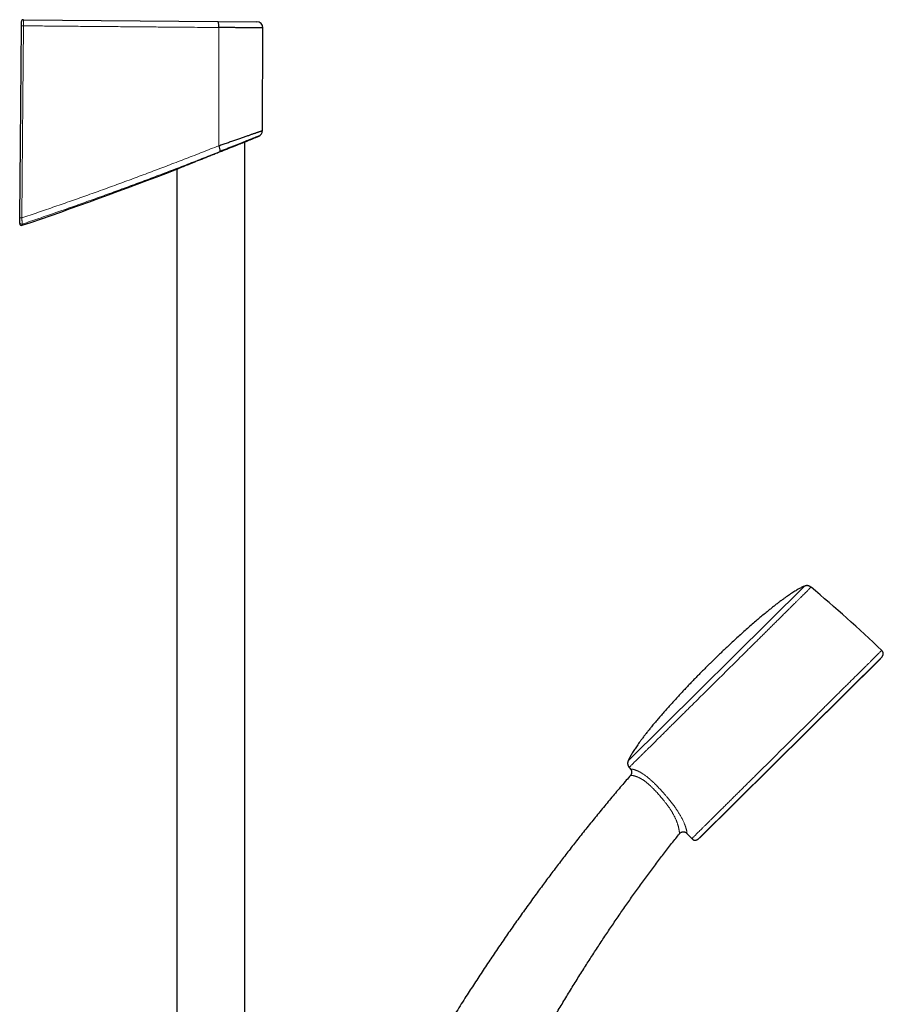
# Model space of a CAD drawing. Header units: millimetres. Extents: x 8 to 1132, y 12 to 2282.
# Tile 54 of 54: x 906 to 1132, y 2024 to 2282. Entities that reach past the tile are written whole.
import ezdxf

# ---------------------------------------------------------------- set-up
doc = ezdxf.new("R2010")
doc.units = ezdxf.units.MM

msp = doc.modelspace()

# ---------------------------------------------------------------- linework, layer by layer
at = {"color": 7, "linetype": 'Continuous', "lineweight": 30}
for p, q in [((907.14, 2281.91), (906.78, 2281.91)), ((907.14, 2281.91), (958, 2281.47)), ((958, 2281.47), (968.18, 2281.38)), ((969.67, 2252.92), (969.76, 2279.77)), ((965.07, 1957.14), (965.07, 2249.97)), ((946.84, 2242.68), (946.84, 2242.68)), ((947.27, 2242.86), (947.27, 1957.27)), ((1084.24, 2068.22), (1131.04, 2114.62))]:
    msp.add_line(p, q, dxfattribs=at)
at = {"color": 8, "linetype": 'Continuous', "lineweight": 0}
for p, q in [((958.23, 2279.86), (958.22, 2248.94)), ((1065.26, 2088.12), (1111.31, 2133.77)), ((1131.62, 2115.34), (1083.51, 2067.65)), ((1084.22, 2068.21), (1131.06, 2114.64))]:
    msp.add_line(p, q, dxfattribs=at)
at = {"color": 7, "linetype": 'Continuous', "lineweight": 30, "flags": 128}
msp.add_lwpolyline([(906.19, 2230.07), (906.36, 2249.41), (906.63, 2280.31)], dxfattribs=at)
at = {"color": 8, "linetype": 'Continuous', "lineweight": 0, "flags": 128}
msp.add_lwpolyline([(907.16, 2280.31), (906.99, 2260.97), (906.72, 2230.07)], dxfattribs=at)
at = {"color": 7, "linetype": 'Continuous', "lineweight": 30}
for centre, radius, start, end in [((907.14, 2281.41), 0.5, 89.5, 179.5), ((907.14, 2281.41), 0.5, 89.5, 178.7916), ((955.27, 2280.26), 2.99, 352.3854, 23.8195), ((968.16, 2279.78), 1.6, 359.7993, 89.5), ((585.32, 3175.05), 1000, 292.35917, 292.54168), ((968.07, 2252.93), 1.6, 292.3857, 359.7332), ((955.59, 2247.53), 2.98, 358.7067, 28.2691), ((585.32, 3175.05), 1000, 288.75474, 291.19299), ((906.68, 2228.62), 0.5, 179.8795, 288.7867), ((876.59, 1850.95), 368.45, 46.2188, 50.0762), ((1130.9, 2114.76), 0.2, 314.7512, 321.0611), ((897.71, 2303.18), 300, 321.0611, 321.2339), ((1350.12, 2320.38), 368.45, 219.4262, 219.5113), ((1350.12, 2320.38), 368.45, 222.9934, 223.2836), ((897.71, 2303.18), 300, 308.2685, 308.4413), ((1084.1, 2068.37), 0.2, 308.4413, 314.7512)]:
    msp.add_arc(centre, radius, start, end, dxfattribs=at)
at = {"color": 8, "linetype": 'Continuous', "lineweight": 0}
for centre, radius, start, end in [((907.47, 2330.36), 50.05, 269.037, 269.645), ((906.93, 2271.45), 41.39, 268.9732, 269.7079), ((906.68, 2228.93), 0.5, 179.5259, 288.7583)]:
    msp.add_arc(centre, radius, start, end, dxfattribs=at)
at = {"color": 7, "linetype": 'Continuous', "lineweight": 30}
for points, knots in [([(906.63, 2280.31), (906.63, 2280.37), (906.63, 2280.5), (906.63, 2280.68), (906.63, 2280.85), (906.63, 2281), (906.63, 2281.14), (906.64, 2281.25), (906.64, 2281.33), (906.64, 2281.39), (906.64, 2281.41), (906.64, 2281.41), (906.64, 2281.41)], [0, 0, 0, 0, 0.106914, 0.213829, 0.320738, 0.427649, 0.534651, 0.641654, 0.748855, 0.856057, 0.928029, 1, 1, 1, 1]), ([(969.76, 2279.77), (969.76, 2279.77), (969.76, 2279.77), (969.72, 2279.77), (969.66, 2279.77), (969.57, 2279.77), (969.47, 2279.77), (969.34, 2279.78), (969.19, 2279.78), (969.01, 2279.78), (968.81, 2279.78), (968.58, 2279.78), (968.34, 2279.78), (968.07, 2279.78), (967.78, 2279.79), (967.48, 2279.79), (967.15, 2279.79), (966.81, 2279.79), (966.44, 2279.8), (966.05, 2279.8), (965.64, 2279.8), (965.22, 2279.81), (964.78, 2279.81), (964.34, 2279.81), (963.88, 2279.82), (963.4, 2279.82), (962.91, 2279.82), (962.4, 2279.83), (961.88, 2279.83), (961.36, 2279.84), (960.84, 2279.84), (960.34, 2279.84), (959.82, 2279.85), (959.3, 2279.85), (958.77, 2279.86), (958.41, 2279.86), (958.23, 2279.86)], [0, 0, 0, 0, 0.028273, 0.058314, 0.088577, 0.11884, 0.148038, 0.177237, 0.206639, 0.23604, 0.266082, 0.296123, 0.326385, 0.356648, 0.385847, 0.415046, 0.444448, 0.47385, 0.503891, 0.533933, 0.564195, 0.594458, 0.623658, 0.652857, 0.68226, 0.711663, 0.741705, 0.771747, 0.80201, 0.832274, 0.860026, 0.887789, 0.915541, 0.943691, 0.971851, 1, 1, 1, 1]), ([(958.22, 2248.94), (958.41, 2249.01), (958.79, 2249.15), (959.36, 2249.35), (959.93, 2249.54), (960.49, 2249.74), (961.05, 2249.94), (961.61, 2250.13), (962.16, 2250.33), (962.7, 2250.51), (963.22, 2250.69), (963.72, 2250.87), (964.21, 2251.04), (964.68, 2251.2), (965.15, 2251.36), (965.61, 2251.52), (966.04, 2251.67), (966.45, 2251.81), (966.82, 2251.94), (967.17, 2252.06), (967.5, 2252.17), (967.81, 2252.28), (968.1, 2252.38), (968.37, 2252.48), (968.62, 2252.56), (968.83, 2252.63), (969.02, 2252.7), (969.18, 2252.75), (969.32, 2252.8), (969.43, 2252.84), (969.53, 2252.87), (969.6, 2252.9), (969.64, 2252.91), (969.67, 2252.92), (969.67, 2252.92), (969.66, 2252.92)], [0, 0, 0, 0, 0.031335, 0.06267, 0.094218, 0.125767, 0.157999, 0.190231, 0.222704, 0.255178, 0.286659, 0.318141, 0.349859, 0.381577, 0.414064, 0.446551, 0.479315, 0.512079, 0.542121, 0.572164, 0.602438, 0.632712, 0.66374, 0.694766, 0.726063, 0.757359, 0.785396, 0.813433, 0.841677, 0.86992, 0.898823, 0.927726, 0.95686, 0.985994, 1, 1, 1, 1]), ([(968.68, 2251.45), (968.68, 2251.45), (968.68, 2251.45), (968.65, 2251.44), (968.59, 2251.41), (968.49, 2251.37), (968.35, 2251.32), (968.17, 2251.25), (967.97, 2251.17), (967.76, 2251.09), (967.55, 2251.01), (967.32, 2250.92), (967.07, 2250.82), (966.79, 2250.71), (966.5, 2250.6), (966.18, 2250.47), (965.85, 2250.34), (965.49, 2250.2), (965.12, 2250.06), (964.73, 2249.9), (964.33, 2249.74), (963.9, 2249.58), (963.46, 2249.4), (963, 2249.22), (962.54, 2249.04), (962.07, 2248.86), (961.6, 2248.67), (961.12, 2248.48), (960.63, 2248.28), (960.13, 2248.09), (959.61, 2247.88), (959.1, 2247.68), (958.75, 2247.54), (958.57, 2247.47)], [0, 0, 0, 0, 0.013918, 0.051191, 0.088497, 0.125771, 0.164244, 0.202752, 0.241226, 0.271167, 0.301108, 0.331299, 0.36149, 0.392455, 0.42342, 0.454644, 0.485869, 0.517401, 0.548933, 0.580719, 0.612506, 0.645075, 0.677644, 0.710473, 0.743302, 0.774825, 0.806349, 0.838093, 0.869837, 0.902263, 0.934689, 0.967345, 1, 1, 1, 1]), ([(946.83, 2242.68), (946.83, 2242.68), (946.84, 2242.68), (946.88, 2242.7), (946.94, 2242.72), (947.03, 2242.76), (947.14, 2242.81), (947.28, 2242.86), (947.43, 2242.92), (947.58, 2242.98), (947.73, 2243.04), (947.89, 2243.11), (948.09, 2243.19), (948.33, 2243.29), (948.63, 2243.41), (948.96, 2243.55), (949.31, 2243.69), (949.69, 2243.84), (950.08, 2244), (950.48, 2244.16), (950.9, 2244.33), (951.33, 2244.51), (951.79, 2244.69), (952.26, 2244.88), (952.74, 2245.07), (953.24, 2245.28), (953.75, 2245.48), (954.28, 2245.69), (954.81, 2245.91), (955.35, 2246.12), (955.9, 2246.34), (956.46, 2246.57), (957.02, 2246.79), (957.58, 2247.01), (958.14, 2247.24), (958.71, 2247.46), (959.26, 2247.68), (959.79, 2247.89), (960.31, 2248.1), (960.82, 2248.3), (961.33, 2248.5), (961.82, 2248.69), (962.28, 2248.87), (962.71, 2249.04), (963.1, 2249.2), (963.48, 2249.35), (963.84, 2249.49), (964.17, 2249.62), (964.47, 2249.74), (964.73, 2249.84), (964.96, 2249.93), (965.16, 2250), (965.33, 2250.07), (965.48, 2250.13), (965.59, 2250.17), (965.67, 2250.2), (965.71, 2250.22), (965.74, 2250.23), (965.74, 2250.23), (965.73, 2250.23)], [0, 0, 0, 0, 0.0153276, 0.0311384, 0.0469614, 0.0627724, 0.079038, 0.0953167, 0.1115828, 0.1234451, 0.1353074, 0.1472465, 0.1591857, 0.1768204, 0.1944701, 0.2121056, 0.2302774, 0.2484645, 0.2666372, 0.2842588, 0.3018932, 0.3195154, 0.337597, 0.3556916, 0.3737737, 0.3923839, 0.4110076, 0.4296183, 0.4487204, 0.4678366, 0.4869389, 0.506436, 0.5259478, 0.5454447, 0.5655033, 0.5855781, 0.6056362, 0.6251859, 0.6447513, 0.6643003, 0.6844698, 0.7046574, 0.7248258, 0.7435083, 0.7622063, 0.7808879, 0.8001979, 0.8195266, 0.8388355, 0.8561962, 0.8735714, 0.8909315, 0.9088667, 0.9268189, 0.9447536, 0.9610271, 0.9773137, 0.993587, 1, 1, 1, 1]), ([(906.18, 2228.94), (906.18, 2228.94), (906.18, 2228.95), (906.18, 2229), (906.18, 2229.08), (906.18, 2229.19), (906.18, 2229.31), (906.18, 2229.46), (906.19, 2229.63), (906.19, 2229.79), (906.19, 2229.94), (906.19, 2230.03), (906.19, 2230.07)], [0, 0, 0, 0, 0.101873, 0.206738, 0.308605, 0.413349, 0.516818, 0.62303, 0.731477, 0.842753, 0.920898, 1, 1, 1, 1]), ([(906.18, 2228.62), (906.18, 2228.62), (906.18, 2228.62), (906.18, 2228.63), (906.18, 2228.65), (906.18, 2228.68), (906.18, 2228.73), (906.18, 2228.78), (906.18, 2228.85), (906.18, 2228.91), (906.18, 2228.94)], [0, 0, 0, 0, 0.018558, 0.158758, 0.298968, 0.439182, 0.579377, 0.719576, 0.859786, 1, 1, 1, 1]), ([(1111.31, 2133.77), (1111.21, 2133.73), (1110.99, 2133.64), (1110.65, 2133.48), (1110.27, 2133.29), (1109.87, 2133.08), (1109.46, 2132.84), (1109.01, 2132.58), (1108.52, 2132.27), (1107.98, 2131.92), (1107.42, 2131.55), (1106.85, 2131.16), (1106.26, 2130.74), (1105.62, 2130.28), (1104.92, 2129.76), (1104.16, 2129.18), (1103.39, 2128.58), (1102.61, 2127.96), (1101.72, 2127.24), (1100.75, 2126.44), (1099.68, 2125.54), (1098.54, 2124.58), (1097.36, 2123.55), (1096.12, 2122.46), (1094.89, 2121.35), (1093.67, 2120.25), (1092.47, 2119.14), (1091.41, 2118.15), (1090.5, 2117.3), (1089.73, 2116.57), (1088.98, 2115.85), (1088.24, 2115.14), (1087.53, 2114.45), (1086.83, 2113.77), (1086.38, 2113.32), (1086.15, 2113.1)], [0, 0, 0, 0, 0.009465, 0.021944, 0.034928, 0.048618, 0.062996, 0.078042, 0.096797, 0.116433, 0.136912, 0.158194, 0.180238, 0.203004, 0.231215, 0.260331, 0.290277, 0.320978, 0.352359, 0.394352, 0.437207, 0.480752, 0.530851, 0.58136, 0.632024, 0.682585, 0.732786, 0.782368, 0.815283, 0.847721, 0.879603, 0.910852, 0.941387, 0.971129, 1, 1, 1, 1]), ([(1113.04, 2133.51), (1113, 2133.54), (1112.92, 2133.61), (1112.8, 2133.69), (1112.69, 2133.75), (1112.58, 2133.8), (1112.48, 2133.84), (1112.38, 2133.87), (1112.29, 2133.89), (1112.19, 2133.91), (1112.07, 2133.92), (1111.93, 2133.92), (1111.79, 2133.91), (1111.64, 2133.88), (1111.48, 2133.84), (1111.37, 2133.8), (1111.31, 2133.77)], [0, 0, 0, 0, 0.0892408, 0.1672046, 0.2351458, 0.2940283, 0.3596274, 0.4114473, 0.454324, 0.5078387, 0.5745929, 0.6552672, 0.7257369, 0.805756, 0.8966192, 1, 1, 1, 1]), ([(1131.62, 2115.34), (1131.66, 2115.39), (1131.72, 2115.47), (1131.8, 2115.6), (1131.86, 2115.71), (1131.9, 2115.82), (1131.92, 2115.92), (1131.94, 2116.02), (1131.94, 2116.1), (1131.94, 2116.19), (1131.92, 2116.31), (1131.89, 2116.43), (1131.83, 2116.56), (1131.77, 2116.67), (1131.69, 2116.77), (1131.61, 2116.86), (1131.55, 2116.93), (1131.52, 2116.96)], [0, 0, 0, 0, 0.095344, 0.176171, 0.244732, 0.302834, 0.366349, 0.415906, 0.456349, 0.50644, 0.569185, 0.646032, 0.71466, 0.794755, 0.855755, 0.92384, 1, 1, 1, 1]), ([(1086.15, 2113.1), (1085.92, 2112.86), (1085.44, 2112.38), (1084.71, 2111.65), (1083.97, 2110.9), (1083.21, 2110.13), (1082.44, 2109.33), (1081.61, 2108.47), (1080.73, 2107.54), (1079.79, 2106.55), (1078.85, 2105.54), (1077.9, 2104.52), (1076.95, 2103.48), (1076.01, 2102.43), (1075.07, 2101.38), (1074.15, 2100.33), (1073.25, 2099.29), (1072.38, 2098.25), (1071.59, 2097.31), (1070.89, 2096.45), (1070.26, 2095.67), (1069.67, 2094.91), (1069.1, 2094.17), (1068.59, 2093.49), (1068.14, 2092.88), (1067.75, 2092.33), (1067.39, 2091.8), (1067.04, 2091.29), (1066.71, 2090.79), (1066.41, 2090.3), (1066.13, 2089.83), (1065.87, 2089.38), (1065.64, 2088.95), (1065.44, 2088.54), (1065.32, 2088.27), (1065.26, 2088.13), (1065.26, 2088.12)], [0, 0, 0, 0, 0.030582, 0.062134, 0.094564, 0.127777, 0.16168, 0.196179, 0.237477, 0.27932, 0.321555, 0.364029, 0.407459, 0.450816, 0.493941, 0.536671, 0.578847, 0.620307, 0.660892, 0.691996, 0.72239, 0.751996, 0.780742, 0.808552, 0.829698, 0.850188, 0.869985, 0.889056, 0.907368, 0.92489, 0.941591, 0.957442, 0.972416, 0.98649, 0.999417, 1, 1, 1, 1]), ([(1065.26, 2088.12), (1065.24, 2088.07), (1065.2, 2087.98), (1065.16, 2087.84), (1065.13, 2087.71), (1065.11, 2087.59), (1065.11, 2087.49), (1065.11, 2087.39), (1065.11, 2087.29), (1065.12, 2087.19), (1065.15, 2087.07), (1065.19, 2086.94), (1065.24, 2086.81), (1065.31, 2086.67), (1065.4, 2086.53), (1065.47, 2086.43), (1065.51, 2086.38)], [0, 0, 0, 0, 0.089241, 0.167205, 0.235146, 0.294028, 0.359627, 0.411447, 0.454324, 0.507839, 0.574593, 0.655267, 0.725737, 0.805756, 0.896619, 1, 1, 1, 1]), ([(1065.86, 2085.96), (1065.88, 2085.94), (1065.92, 2085.89), (1065.97, 2085.81), (1066.02, 2085.71), (1066.06, 2085.62), (1066.1, 2085.52), (1066.13, 2085.41), (1066.15, 2085.3), (1066.16, 2085.18), (1066.16, 2085.07), (1066.15, 2084.96), (1066.13, 2084.86), (1066.1, 2084.76), (1066.07, 2084.66), (1066.02, 2084.56), (1065.98, 2084.47), (1065.92, 2084.39), (1065.88, 2084.33), (1065.85, 2084.29), (1065.84, 2084.29)], [0, 0, 0, 0, 0.0476478, 0.1048885, 0.1622648, 0.2197454, 0.2773066, 0.3408158, 0.4034426, 0.4650797, 0.525796, 0.5856425, 0.6446531, 0.7028476, 0.7602337, 0.8168073, 0.8725537, 0.9274464, 0.9814468, 1, 1, 1, 1]), ([(1065.84, 2084.28), (1065.48, 2083.87), (1064.27, 2082.47), (1062.23, 2080.06), (1059.72, 2077.06), (1057.24, 2074.05), (1054.78, 2071.01), (1052.39, 2068), (1050.07, 2065.04), (1047.82, 2062.12), (1045.58, 2059.18), (1043.37, 2056.22), (1041.1, 2053.14), (1038.76, 2049.91), (1036.37, 2046.56), (1034, 2043.18), (1031.66, 2039.78), (1029.35, 2036.37), (1027.06, 2032.93), (1024.8, 2029.48), (1022.46, 2025.85), (1020.05, 2022.04), (1017.57, 2018.04), (1015.12, 2014.02), (1012.71, 2009.99), (1010.34, 2005.95), (1008.03, 2001.93), (1005.76, 1997.91), (1003.52, 1993.87), (1001.31, 1989.79), (999.11, 1985.67), (996.93, 1981.51), (994.79, 1977.33), (992.68, 1973.13), (990.61, 1968.92), (988.7, 1964.97), (987.5, 1962.41), (986.96, 1961.27)], [0, 0, 0, 0, 0.011266, 0.03791, 0.064563, 0.091227, 0.1179, 0.144582, 0.169748, 0.194921, 0.2201, 0.245287, 0.270479, 0.298602, 0.32673, 0.354864, 0.383002, 0.411144, 0.439288, 0.467434, 0.49558, 0.527676, 0.55977, 0.591859, 0.623944, 0.65602, 0.687515, 0.718999, 0.75047, 0.781927, 0.814009, 0.846072, 0.878113, 0.910131, 0.942123, 0.974088, 1, 1, 1, 1]), ([(1009.4, 1950.72), (1010.09, 1952.19), (1011.58, 1955.39), (1013.92, 1960.3), (1016.4, 1965.48), (1018.91, 1970.64), (1021.45, 1975.8), (1024.03, 1980.95), (1026.45, 1985.72), (1028.72, 1990.11), (1030.83, 1994.12), (1032.95, 1998.12), (1035.11, 2002.11), (1037.29, 2006.08), (1039.5, 2010.03), (1041.61, 2013.75), (1043.62, 2017.23), (1045.53, 2020.48), (1047.46, 2023.71), (1049.41, 2026.93), (1051.38, 2030.13), (1053.34, 2033.25), (1055.28, 2036.3), (1057.2, 2039.27), (1059.15, 2042.22), (1061.12, 2045.15), (1063.11, 2048.07), (1065.13, 2050.97), (1067.17, 2053.85), (1069.24, 2056.71), (1071.33, 2059.54), (1073.43, 2062.34), (1075.55, 2065.11), (1077.29, 2067.34), (1078.33, 2068.64), (1078.66, 2069.05)], [0, 0, 0, 0, 0.035387, 0.077058, 0.1188, 0.160603, 0.202456, 0.244351, 0.286277, 0.319236, 0.352204, 0.385177, 0.418153, 0.451127, 0.484097, 0.517058, 0.544457, 0.571847, 0.599227, 0.626595, 0.653949, 0.68129, 0.707055, 0.732806, 0.758543, 0.784265, 0.809972, 0.835665, 0.861342, 0.887005, 0.912654, 0.938289, 0.963453, 0.988605, 1, 1, 1, 1]), ([(1078.66, 2069.05), (1078.67, 2069.07), (1078.7, 2069.11), (1078.76, 2069.17), (1078.83, 2069.24), (1078.92, 2069.3), (1079, 2069.36), (1079.09, 2069.41), (1079.19, 2069.45), (1079.29, 2069.49), (1079.4, 2069.52), (1079.51, 2069.53), (1079.63, 2069.54), (1079.74, 2069.54), (1079.85, 2069.53), (1079.96, 2069.51), (1080.06, 2069.49), (1080.16, 2069.45), (1080.25, 2069.41), (1080.34, 2069.36), (1080.43, 2069.3), (1080.51, 2069.24), (1080.57, 2069.18), (1080.61, 2069.14), (1080.62, 2069.13)], [0, 0, 0, 0, 0.02298, 0.068894, 0.115123, 0.161581, 0.208211, 0.25497, 0.301829, 0.348765, 0.401066, 0.452643, 0.503372, 0.55332, 0.602538, 0.65106, 0.698908, 0.746094, 0.79262, 0.838478, 0.883652, 0.928117, 0.971834, 1, 1, 1, 1]), ([(1081.9, 2067.77), (1081.94, 2067.73), (1082.01, 2067.65), (1082.13, 2067.56), (1082.23, 2067.49), (1082.34, 2067.43), (1082.43, 2067.39), (1082.52, 2067.36), (1082.61, 2067.35), (1082.7, 2067.33), (1082.81, 2067.34), (1082.94, 2067.35), (1083.07, 2067.39), (1083.19, 2067.44), (1083.3, 2067.5), (1083.41, 2067.57), (1083.48, 2067.62), (1083.51, 2067.65)], [0, 0, 0, 0, 0.0953437, 0.1761715, 0.244732, 0.302834, 0.3663494, 0.4159057, 0.4563493, 0.50644, 0.5691847, 0.6460319, 0.7146597, 0.7947551, 0.855755, 0.9238398, 1, 1, 1, 1])]:
    msp.add_open_spline(points, degree=3, knots=knots, dxfattribs=at)
at = {"color": 8, "linetype": 'Continuous', "lineweight": 0}
for points, knots in [([(907.14, 2281.91), (907.14, 2281.91), (907.15, 2281.9), (907.15, 2281.88), (907.15, 2281.84), (907.15, 2281.79), (907.15, 2281.73), (907.16, 2281.66), (907.16, 2281.59), (907.16, 2281.5), (907.16, 2281.41), (907.16, 2281.31), (907.16, 2281.2), (907.16, 2281.08), (907.16, 2280.96), (907.16, 2280.84), (907.16, 2280.71), (907.16, 2280.58), (907.16, 2280.44), (907.16, 2280.35), (907.16, 2280.31)], [0, 0, 0, 0, 0.071419, 0.143757, 0.196581, 0.249404, 0.303758, 0.358112, 0.410855, 0.463597, 0.517866, 0.572134, 0.624848, 0.677561, 0.731801, 0.78604, 0.838766, 0.891491, 0.945745, 1, 1, 1, 1]), ([(958.23, 2279.86), (957.18, 2279.87), (955.07, 2279.89), (951.9, 2279.92), (948.73, 2279.94), (945.56, 2279.97), (941.98, 2280), (938, 2280.04), (933.6, 2280.08), (929.21, 2280.11), (924.81, 2280.15), (920.4, 2280.19), (915.99, 2280.23), (911.57, 2280.27), (908.63, 2280.29), (907.16, 2280.31)], [0, 0, 0, 0, 0.06227, 0.124542, 0.186813, 0.249093, 0.311372, 0.397408, 0.483446, 0.569485, 0.655521, 0.741639, 0.82776, 0.913881, 1, 1, 1, 1]), ([(906.72, 2230.07), (908.17, 2230.56), (911.06, 2231.54), (915.39, 2233.03), (919.71, 2234.53), (924.02, 2236.06), (928.32, 2237.6), (932.62, 2239.17), (936.9, 2240.75), (941.17, 2242.35), (945.45, 2243.97), (949.71, 2245.61), (953.97, 2247.26), (956.8, 2248.38), (958.22, 2248.94)], [0, 0, 0, 0, 0.083211, 0.166425, 0.249639, 0.33285, 0.41612, 0.499389, 0.582544, 0.665699, 0.749273, 0.832849, 0.916426, 1, 1, 1, 1]), ([(958.57, 2247.47), (957.16, 2246.9), (954.33, 2245.78), (950.07, 2244.12), (945.8, 2242.47), (941.52, 2240.85), (937.23, 2239.24), (932.92, 2237.64), (928.61, 2236.07), (924.29, 2234.52), (919.94, 2232.97), (915.59, 2231.45), (911.22, 2229.94), (908.3, 2228.95), (906.84, 2228.46)], [0, 0, 0, 0, 0.083211, 0.166425, 0.249638, 0.332849, 0.416117, 0.499386, 0.582542, 0.665699, 0.749273, 0.83285, 0.916426, 1, 1, 1, 1]), ([(906.72, 2230.07), (906.73, 2230), (906.74, 2229.88), (906.75, 2229.7), (906.77, 2229.52), (906.78, 2229.36), (906.79, 2229.21), (906.81, 2229.06), (906.82, 2228.93), (906.82, 2228.82), (906.83, 2228.72), (906.84, 2228.63), (906.84, 2228.56), (906.84, 2228.51), (906.84, 2228.47), (906.84, 2228.46), (906.84, 2228.46)], [0, 0, 0, 0, 0.07741, 0.154817, 0.22734, 0.30007, 0.372585, 0.442437, 0.512485, 0.58233, 0.651724, 0.72132, 0.790708, 0.860402, 0.930307, 1, 1, 1, 1]), ([(906.84, 2228.46), (906.84, 2228.43), (906.84, 2228.37), (906.84, 2228.31), (906.84, 2228.25), (906.84, 2228.2), (906.84, 2228.17), (906.84, 2228.15), (906.84, 2228.14), (906.84, 2228.15), (906.84, 2228.15)], [0, 0, 0, 0, 0.140142, 0.280288, 0.420444, 0.560605, 0.700747, 0.840892, 0.981049, 1, 1, 1, 1]), ([(1113.04, 2133.51), (1113.04, 2133.5), (1113.03, 2133.49), (1112.96, 2133.42), (1112.85, 2133.31), (1112.69, 2133.15), (1112.48, 2132.95), (1112.23, 2132.7), (1111.95, 2132.42), (1111.61, 2132.09), (1111.24, 2131.72), (1110.82, 2131.3), (1110.36, 2130.84), (1109.85, 2130.34), (1109.31, 2129.81), (1108.73, 2129.23), (1108.12, 2128.62), (1107.48, 2127.99), (1106.8, 2127.31), (1106.08, 2126.61), (1105.33, 2125.86), (1104.55, 2125.08), (1103.73, 2124.27), (1102.89, 2123.44), (1102.02, 2122.58), (1101.14, 2121.7), (1100.24, 2120.81), (1099.32, 2119.9), (1098.37, 2118.96), (1097.4, 2118), (1096.41, 2117.02), (1095.41, 2116.02), (1094.39, 2115.01), (1093.37, 2114), (1092.35, 2112.99), (1091.33, 2111.98), (1090.3, 2110.96), (1089.27, 2109.94), (1088.23, 2108.91), (1087.19, 2107.87), (1086.15, 2106.84), (1085.12, 2105.82), (1084.1, 2104.81), (1083.1, 2103.82), (1082.11, 2102.84), (1081.14, 2101.87), (1080.17, 2100.92), (1079.22, 2099.98), (1078.29, 2099.05), (1077.37, 2098.14), (1076.48, 2097.25), (1075.61, 2096.4), (1074.78, 2095.57), (1073.98, 2094.78), (1073.21, 2094.01), (1072.46, 2093.28), (1071.74, 2092.56), (1071.06, 2091.88), (1070.4, 2091.23), (1069.78, 2090.62), (1069.21, 2090.05), (1068.67, 2089.52), (1068.18, 2089.03), (1067.73, 2088.58), (1067.31, 2088.17), (1066.93, 2087.8), (1066.6, 2087.46), (1066.31, 2087.17), (1066.06, 2086.93), (1065.86, 2086.73), (1065.7, 2086.57), (1065.59, 2086.46), (1065.53, 2086.4), (1065.5, 2086.38), (1065.51, 2086.38), (1065.51, 2086.38)], [0, 0, 0, 0, 0.014, 0.028, 0.042, 0.056, 0.07, 0.08375, 0.0975, 0.11125, 0.125, 0.139, 0.153, 0.167, 0.181, 0.195, 0.20875, 0.2225, 0.23625, 0.25, 0.264, 0.278, 0.292, 0.306, 0.32, 0.33375, 0.3475, 0.36125, 0.375, 0.389, 0.403, 0.416999, 0.430999, 0.444999, 0.458749, 0.472499, 0.486249, 0.499999, 0.513999, 0.527999, 0.541999, 0.555999, 0.569999, 0.583749, 0.597499, 0.611249, 0.624999, 0.638999, 0.652999, 0.666999, 0.680999, 0.694999, 0.708749, 0.722499, 0.736249, 0.749999, 0.763999, 0.777999, 0.791999, 0.805999, 0.819999, 0.833749, 0.847499, 0.861249, 0.874999, 0.888999, 0.902999, 0.916999, 0.930999, 0.944999, 0.958749, 0.972499, 0.986249, 0.999999, 1, 1, 1, 1]), ([(1081.9, 2067.77), (1081.9, 2067.77), (1081.91, 2067.78), (1081.99, 2067.86), (1082.11, 2067.97), (1082.27, 2068.14), (1082.49, 2068.35), (1082.74, 2068.61), (1083.05, 2068.91), (1083.39, 2069.25), (1083.78, 2069.64), (1084.22, 2070.07), (1084.7, 2070.55), (1085.23, 2071.07), (1085.8, 2071.63), (1086.4, 2072.23), (1087.04, 2072.86), (1087.71, 2073.53), (1088.42, 2074.23), (1089.16, 2074.97), (1089.95, 2075.75), (1090.77, 2076.56), (1091.62, 2077.41), (1092.5, 2078.28), (1093.4, 2079.18), (1094.33, 2080.09), (1095.27, 2081.02), (1096.23, 2081.98), (1097.22, 2082.95), (1098.23, 2083.96), (1099.26, 2084.98), (1100.31, 2086.02), (1101.37, 2087.07), (1102.43, 2088.13), (1103.5, 2089.18), (1104.57, 2090.24), (1105.64, 2091.3), (1106.71, 2092.37), (1107.8, 2093.45), (1108.89, 2094.53), (1109.97, 2095.6), (1111.05, 2096.67), (1112.12, 2097.72), (1113.16, 2098.76), (1114.19, 2099.78), (1115.21, 2100.79), (1116.21, 2101.78), (1117.2, 2102.77), (1118.18, 2103.74), (1119.14, 2104.69), (1120.07, 2105.61), (1120.97, 2106.51), (1121.84, 2107.37), (1122.68, 2108.19), (1123.48, 2108.99), (1124.26, 2109.77), (1125.01, 2110.51), (1125.73, 2111.22), (1126.41, 2111.9), (1127.06, 2112.54), (1127.66, 2113.13), (1128.22, 2113.69), (1128.73, 2114.2), (1129.2, 2114.67), (1129.64, 2115.1), (1130.03, 2115.49), (1130.38, 2115.83), (1130.69, 2116.14), (1130.94, 2116.39), (1131.15, 2116.6), (1131.32, 2116.76), (1131.43, 2116.87), (1131.5, 2116.95), (1131.51, 2116.95), (1131.52, 2116.96)], [0, 0, 0, 0, 0.013999, 0.027999, 0.041999, 0.055999, 0.069999, 0.083749, 0.097499, 0.111249, 0.124999, 0.138999, 0.152999, 0.166999, 0.180999, 0.194999, 0.208749, 0.222499, 0.236249, 0.249999, 0.263999, 0.277999, 0.291999, 0.305999, 0.319999, 0.333749, 0.3475, 0.36125, 0.375, 0.389, 0.403, 0.417, 0.431, 0.445, 0.45875, 0.4725, 0.48625, 0.5, 0.514, 0.528, 0.542, 0.556, 0.57, 0.58375, 0.5975, 0.61125, 0.625, 0.639, 0.653, 0.667, 0.681, 0.695, 0.70875, 0.7225, 0.73625, 0.75, 0.764, 0.778, 0.792, 0.806, 0.82, 0.83375, 0.8475, 0.86125, 0.875, 0.889, 0.903, 0.917, 0.931, 0.945, 0.95875, 0.9725, 0.98625, 1, 1, 1, 1]), ([(1065.86, 2085.96), (1065.86, 2085.96), (1065.87, 2085.96), (1065.9, 2085.96), (1065.95, 2085.96), (1066.02, 2085.96), (1066.11, 2085.95), (1066.23, 2085.94), (1066.38, 2085.91), (1066.55, 2085.88), (1066.74, 2085.83), (1066.94, 2085.77), (1067.14, 2085.7), (1067.36, 2085.62), (1067.6, 2085.52), (1067.86, 2085.39), (1068.13, 2085.26), (1068.39, 2085.12), (1068.65, 2084.97), (1068.92, 2084.8), (1069.2, 2084.62), (1069.5, 2084.42), (1069.8, 2084.2), (1070.11, 2083.97), (1070.41, 2083.72), (1070.73, 2083.46), (1071.05, 2083.19), (1071.37, 2082.9), (1071.69, 2082.61), (1072.01, 2082.31), (1072.31, 2082.01), (1072.67, 2081.66), (1073.08, 2081.24), (1073.53, 2080.75), (1073.99, 2080.25), (1074.45, 2079.74), (1074.9, 2079.22), (1075.32, 2078.73), (1075.7, 2078.27), (1076.05, 2077.84), (1076.4, 2077.4), (1076.74, 2076.96), (1077.08, 2076.52), (1077.39, 2076.1), (1077.68, 2075.69), (1077.94, 2075.31), (1078.19, 2074.92), (1078.44, 2074.54), (1078.67, 2074.16), (1078.9, 2073.77), (1079.12, 2073.39), (1079.33, 2073), (1079.52, 2072.62), (1079.69, 2072.26), (1079.85, 2071.91), (1079.99, 2071.58), (1080.1, 2071.28), (1080.2, 2071.01), (1080.29, 2070.75), (1080.36, 2070.52), (1080.42, 2070.3), (1080.47, 2070.11), (1080.51, 2069.94), (1080.54, 2069.79), (1080.57, 2069.64), (1080.59, 2069.49), (1080.61, 2069.36), (1080.62, 2069.25), (1080.62, 2069.18), (1080.62, 2069.14), (1080.62, 2069.13), (1080.62, 2069.13), (1080.62, 2069.13)], [0, 0, 0, 0, 0.020111, 0.037665, 0.055218, 0.072835, 0.090452, 0.108328, 0.126202, 0.144215, 0.162227, 0.175862, 0.189505, 0.203138, 0.217121, 0.231115, 0.245093, 0.256306, 0.267527, 0.278738, 0.290299, 0.30187, 0.313431, 0.324735, 0.336049, 0.347356, 0.358961, 0.370574, 0.382181, 0.393193, 0.40421, 0.415223, 0.431941, 0.44866, 0.465814, 0.482968, 0.500212, 0.517455, 0.531449, 0.545446, 0.559439, 0.57361, 0.587786, 0.601954, 0.614252, 0.626556, 0.638852, 0.651424, 0.664003, 0.676573, 0.690226, 0.703893, 0.717546, 0.731713, 0.745896, 0.760065, 0.773534, 0.787014, 0.800484, 0.814292, 0.828109, 0.841918, 0.854779, 0.867646, 0.880508, 0.900014, 0.919521, 0.939535, 0.959549, 0.979684, 0.99982, 1, 1, 1, 1]), ([(1078.65, 2069.05), (1078.65, 2069.05), (1078.65, 2069.05), (1078.66, 2069.06), (1078.66, 2069.1), (1078.65, 2069.16), (1078.65, 2069.26), (1078.64, 2069.39), (1078.63, 2069.54), (1078.61, 2069.69), (1078.59, 2069.84), (1078.56, 2070), (1078.53, 2070.15), (1078.5, 2070.3), (1078.47, 2070.45), (1078.43, 2070.62), (1078.39, 2070.8), (1078.34, 2070.99), (1078.28, 2071.2), (1078.21, 2071.41), (1078.14, 2071.63), (1078.07, 2071.85), (1077.98, 2072.09), (1077.89, 2072.34), (1077.79, 2072.59), (1077.67, 2072.86), (1077.55, 2073.14), (1077.42, 2073.41), (1077.29, 2073.67), (1077.16, 2073.92), (1077.02, 2074.17), (1076.87, 2074.43), (1076.72, 2074.7), (1076.56, 2074.96), (1076.39, 2075.23), (1076.21, 2075.51), (1076.01, 2075.8), (1075.79, 2076.11), (1075.57, 2076.41), (1075.34, 2076.72), (1075.11, 2077.02), (1074.79, 2077.43), (1074.42, 2077.89), (1074, 2078.41), (1073.6, 2078.87), (1073.2, 2079.33), (1072.79, 2079.79), (1072.37, 2080.25), (1071.99, 2080.65), (1071.65, 2080.99), (1071.36, 2081.28), (1071.09, 2081.54), (1070.86, 2081.75), (1070.66, 2081.94), (1070.45, 2082.11), (1070.25, 2082.29), (1070.04, 2082.46), (1069.83, 2082.62), (1069.63, 2082.77), (1069.43, 2082.92), (1069.23, 2083.05), (1069.04, 2083.17), (1068.86, 2083.29), (1068.68, 2083.4), (1068.5, 2083.5), (1068.32, 2083.59), (1068.16, 2083.68), (1067.98, 2083.76), (1067.8, 2083.84), (1067.62, 2083.92), (1067.44, 2083.98), (1067.28, 2084.04), (1067.13, 2084.09), (1066.98, 2084.13), (1066.85, 2084.17), (1066.69, 2084.2), (1066.52, 2084.24), (1066.35, 2084.26), (1066.21, 2084.28), (1066.09, 2084.29), (1066, 2084.29), (1065.93, 2084.29), (1065.88, 2084.29), (1065.85, 2084.29), (1065.84, 2084.28), (1065.84, 2084.28), (1065.84, 2084.28)], [0, 0, 0, 0, 0.000194, 0.020812, 0.041429, 0.062152, 0.082874, 0.104037, 0.125199, 0.139464, 0.153733, 0.167996, 0.178032, 0.188069, 0.198152, 0.208235, 0.218489, 0.228744, 0.23907, 0.249397, 0.259076, 0.268755, 0.278511, 0.288267, 0.298282, 0.308296, 0.318407, 0.328518, 0.33727, 0.346021, 0.354831, 0.36364, 0.372613, 0.381587, 0.39061, 0.399634, 0.410017, 0.420401, 0.430836, 0.441272, 0.451834, 0.462396, 0.48358, 0.500174, 0.516769, 0.533441, 0.550113, 0.567137, 0.58416, 0.595647, 0.607138, 0.618623, 0.626548, 0.634473, 0.642442, 0.650412, 0.65854, 0.666668, 0.674859, 0.683051, 0.690834, 0.698617, 0.706466, 0.714315, 0.722356, 0.730399, 0.738501, 0.746603, 0.756604, 0.766606, 0.77669, 0.786776, 0.797071, 0.807367, 0.817716, 0.828065, 0.846562, 0.86506, 0.883713, 0.902366, 0.921359, 0.940353, 0.959423, 0.978493, 0.999795, 1, 1, 1, 1])]:
    msp.add_open_spline(points, degree=3, knots=knots, dxfattribs=at)

doc.saveas('drawing.dxf')
